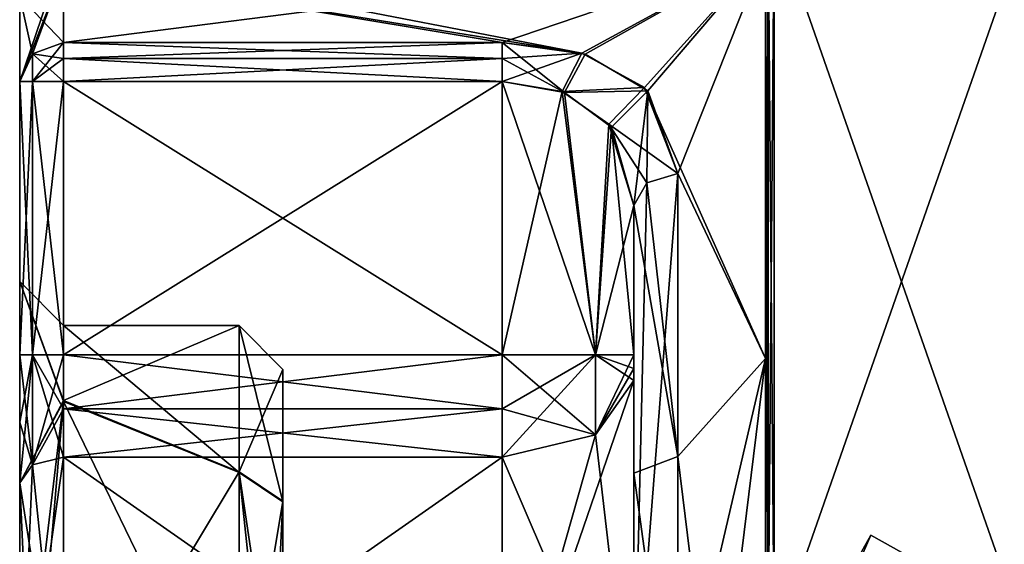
# Model space of a CAD drawing. Extents: x -23 to 470, y -1800 to 0.
# Tile 135 of 213: x -23.1 to -11.88, y -25.49 to -19.51. Entities that reach past the tile are written whole.
import ezdxf

# ---------------------------------------------------------------- set-up
doc = ezdxf.new("R2010")
doc.units = 0
doc.header["$LTSCALE"] = 61.997326
for name, color, linetype in [('1003', 7, 'CONTINUOUS'), ('1007', 7, 'CONTINUOUS'), ('909', 7, 'CONTINUOUS'), ('915', 7, 'CONTINUOUS'), ('916', 7, 'CONTINUOUS'), ('917', 7, 'CONTINUOUS'), ('921', 7, 'CONTINUOUS'), ('923', 7, 'CONTINUOUS'), ('925', 7, 'CONTINUOUS'), ('929', 7, 'CONTINUOUS'), ('930', 7, 'CONTINUOUS'), ('931', 7, 'CONTINUOUS'), ('932', 7, 'CONTINUOUS'), ('933', 7, 'CONTINUOUS'), ('934', 7, 'CONTINUOUS'), ('936', 7, 'CONTINUOUS'), ('937', 7, 'CONTINUOUS'), ('938', 7, 'CONTINUOUS'), ('943', 7, 'CONTINUOUS'), ('944', 7, 'CONTINUOUS'), ('945', 7, 'CONTINUOUS'), ('946', 7, 'CONTINUOUS'), ('948', 7, 'CONTINUOUS'), ('949', 7, 'CONTINUOUS'), ('950', 7, 'CONTINUOUS'), ('951', 7, 'CONTINUOUS'), ('954', 7, 'CONTINUOUS'), ('957', 7, 'CONTINUOUS'), ('958', 7, 'CONTINUOUS'), ('959', 7, 'CONTINUOUS'), ('963', 7, 'CONTINUOUS'), ('964', 7, 'CONTINUOUS'), ('965', 7, 'CONTINUOUS'), ('966', 7, 'CONTINUOUS'), ('967', 7, 'CONTINUOUS'), ('972', 7, 'CONTINUOUS'), ('974', 7, 'CONTINUOUS'), ('975', 7, 'CONTINUOUS'), ('991', 7, 'CONTINUOUS'), ('992', 7, 'CONTINUOUS')]:
    doc.layers.add(name, color=color, linetype=linetype)

msp = doc.modelspace()

# ---------------------------------------------------------------- linework, layer by layer
at = {"layer": '1003', "color": 7, "linetype": 'CONTINUOUS'}
for points in [[(-14.571, -18.367, 7.106), (-14.6, -18.414, 7.052), (-14.571, -26.663, 11.895), (-14.571, -18.367, 7.106)], [(-14.5, -26.653, 11.924), (-14.5, -18.347, 7.128), (-14.571, -18.367, 7.106), (-14.5, -26.653, 11.924)], [(-14.5, -26.653, 11.924), (-14.571, -18.367, 7.106), (-14.571, -26.663, 11.895), (-14.5, -26.653, 11.924)], [(-14.6, -18.414, 7.052), (-14.6, -26.685, 11.827), (-14.571, -26.663, 11.895), (-14.6, -18.414, 7.052)]]:
    msp.add_3dface(points, dxfattribs=at)
at = {"layer": '1007', "color": 7, "linetype": 'CONTINUOUS'}
for points in [[(-14.6, -26.685, -11.827), (-14.6, -18.415, -7.052), (-14.571, -18.367, -7.106), (-14.6, -26.685, -11.827)], [(-14.571, -26.663, -11.895), (-14.6, -26.685, -11.827), (-14.571, -18.367, -7.106), (-14.571, -26.663, -11.895)], [(-14.5, -18.347, -7.128), (-14.5, -26.653, -11.924), (-14.571, -26.663, -11.895), (-14.5, -18.347, -7.128)], [(-14.5, -18.347, -7.128), (-14.571, -26.663, -11.895), (-14.571, -18.367, -7.106), (-14.5, -18.347, -7.128)]]:
    msp.add_3dface(points, dxfattribs=at)
at = {"layer": '909', "color": 7, "linetype": 'CONTINUOUS'}
for points in [[(-23.1, -19.25, 0), (-23.1, -20.218, -4), (-23.1, -20.218, 4), (-23.1, -19.25, 0)], [(-23.1, -20.218, -4), (-23.1, -23.336, -4), (-23.1, -20.218, 4), (-23.1, -20.218, -4)], [(-23.1, -20.218, 4), (-23.1, -23.336, -4), (-23.1, -22.5, 0.001), (-23.1, -20.218, 4)], [(-23.1, -23.336, 4), (-23.1, -20.218, 4), (-23.1, -22.5, 0.001), (-23.1, -23.336, 4)], [(-23.1, -24.102, -4.12), (-23.1, -24.794, -4.469), (-23.1, -22.5, 0.001), (-23.1, -24.102, -4.12)], [(-23.1, -23.336, -4), (-23.1, -24.102, -4.12), (-23.1, -22.5, 0.001), (-23.1, -23.336, -4)], [(-23.1, -24.102, 4.12), (-23.1, -23.336, 4), (-23.1, -22.5, 0.001), (-23.1, -24.102, 4.12)], [(-23.1, -24.794, 4.469), (-23.1, -24.102, 4.12), (-23.1, -22.5, 0.001), (-23.1, -24.794, 4.469)]]:
    msp.add_3dface(points, dxfattribs=at)
at = {"layer": '915', "color": 7, "linetype": 'CONTINUOUS'}
for points in [[(-14.6, -18.75), (-14.6, -23.375, 8.011), (-14.6, -17.1, 4.776), (-14.6, -18.75)], [(-14.6, -17.1, 4.776), (-14.6, -23.375, 8.011), (-14.6, -17.645, 5.863), (-14.6, -17.1, 4.776)], [(-14.6, -17.645, 5.863), (-14.6, -23.375, 8.011), (-14.6, -18.414, 7.052), (-14.6, -17.645, 5.863)], [(-14.6, -18.414, 7.052), (-14.6, -23.375, 8.011), (-14.6, -29.315, 11.827), (-14.6, -18.414, 7.052)], [(-14.6, -26.685, 11.827), (-14.6, -18.414, 7.052), (-14.6, -29.315, 11.827), (-14.6, -26.685, 11.827)], [(-14.6, -23.375, -8.011), (-14.6, -18.75), (-14.6, -18.415, -7.052), (-14.6, -23.375, -8.011)], [(-14.6, -26.685, -11.827), (-14.6, -23.375, -8.011), (-14.6, -18.415, -7.052), (-14.6, -26.685, -11.827)], [(-14.6, -32.625, -8.011), (-14.6, -23.375, -8.011), (-14.6, -26.685, -11.827), (-14.6, -32.625, -8.011)], [(-14.6, -23.375, 8.011), (-14.6, -32.625, 8.011), (-14.6, -29.315, 11.827), (-14.6, -23.375, 8.011)]]:
    msp.add_3dface(points, dxfattribs=at)
at = {"layer": '916', "color": 7, "linetype": 'CONTINUOUS'}
for points in [[(-17.6, -19.773, 4.229), (-14.6, -18.75), (-22.6, -19.773, 4.229), (-17.6, -19.773, 4.229)], [(-22.6, -19.773, 4.229), (-14.6, -18.75), (-22.6, -18.938, 1.855), (-22.6, -19.773, 4.229)], [(-16.655, -19.907, 4.48), (-14.6, -18.75), (-17.6, -19.773, 4.229), (-16.655, -19.907, 4.48)], [(-15.941, -20.324, 5.162), (-14.6, -18.75), (-16.655, -19.907, 4.48), (-15.941, -20.324, 5.162)], [(-15.6, -21.267, 6.343), (-14.6, -18.75), (-15.941, -20.324, 5.162), (-15.6, -21.267, 6.343)], [(-14.6, -23.375, 8.011), (-14.6, -18.75), (-15.6, -21.267, 6.343), (-14.6, -23.375, 8.011)], [(-15.6, -27.661, 9.244), (-14.6, -23.375, 8.011), (-15.6, -21.267, 6.343), (-15.6, -27.661, 9.244)], [(-14.6, -32.625, 8.011), (-14.6, -23.375, 8.011), (-15.6, -31.51, 8.558), (-14.6, -32.625, 8.011)], [(-15.6, -31.51, 8.558), (-14.6, -23.375, 8.011), (-15.6, -27.661, 9.244), (-15.6, -31.51, 8.558)]]:
    msp.add_3dface(points, dxfattribs=at)
at = {"layer": '917', "color": 7, "linetype": 'CONTINUOUS'}
for points in [[(-22.6, -18.75), (-14.6, -18.75), (-16.693, -19.895, -4.459), (-22.6, -18.75)], [(-22.6, -18.938, -1.856), (-22.6, -18.75), (-16.693, -19.895, -4.459), (-22.6, -18.938, -1.856)], [(-16.693, -19.895, -4.459), (-14.6, -18.75), (-15.979, -20.286, -5.105), (-16.693, -19.895, -4.459)], [(-14.6, -18.75), (-14.6, -23.375, -8.011), (-15.979, -20.286, -5.105), (-14.6, -18.75)], [(-22.6, -19.773, -4.229), (-22.6, -18.938, -1.856), (-17.6, -19.773, -4.229), (-22.6, -19.773, -4.229)], [(-17.6, -19.773, -4.229), (-22.6, -18.938, -1.856), (-16.693, -19.895, -4.459), (-17.6, -19.773, -4.229)], [(-15.979, -20.286, -5.105), (-14.6, -23.375, -8.011), (-15.6, -21.267, -6.343), (-15.979, -20.286, -5.105)], [(-15.6, -21.267, -6.343), (-14.6, -23.375, -8.011), (-15.6, -24.492, -8.559), (-15.6, -21.267, -6.343)], [(-14.6, -23.375, -8.011), (-14.6, -32.625, -8.011), (-15.6, -24.492, -8.559), (-14.6, -23.375, -8.011)], [(-15.6, -24.492, -8.559), (-14.6, -32.625, -8.011), (-15.6, -28.344, -9.244), (-15.6, -24.492, -8.559)]]:
    msp.add_3dface(points, dxfattribs=at)
at = {"layer": '921', "color": 7, "linetype": 'CONTINUOUS'}
for points in [[(-14.5, -18.347, -7.128), (-11.6, -18.347, -7.128), (-11.6, -26.653, -11.924), (-14.5, -18.347, -7.128)], [(-14.5, -18.347, -7.128), (-11.6, -26.653, -11.924), (-14.5, -26.653, -11.924), (-14.5, -18.347, -7.128)]]:
    msp.add_3dface(points, dxfattribs=at)
at = {"layer": '923', "color": 7, "linetype": 'CONTINUOUS'}
for points in [[(-14.5, -26.653, 11.924), (-11.6, -26.653, 11.924), (-11.6, -18.347, 7.128), (-14.5, -26.653, 11.924)], [(-14.5, -26.653, 11.924), (-11.6, -18.347, 7.128), (-14.5, -18.347, 7.128), (-14.5, -26.653, 11.924)]]:
    msp.add_3dface(points, dxfattribs=at)
at = {"layer": '925', "color": 7, "linetype": 'CONTINUOUS'}
for points in [[(-16.1, -23.336, -6), (-16.1, -21.631, -6), (-16.1, -24.682, -8.097), (-16.1, -23.336, -6)], [(-16.1, -23.628, 6.094), (-16.1, -28, 7.5), (-16.1, -21.631, 6), (-16.1, -23.628, 6.094)], [(-16.1, -21.631, 6), (-16.1, -28, 7.5), (-16.1, -27.679, 8.744), (-16.1, -21.631, 6)], [(-16.1, -23.489, 6.024), (-16.1, -23.628, 6.094), (-16.1, -21.631, 6), (-16.1, -23.489, 6.024)], [(-16.1, -23.336, 6), (-16.1, -23.489, 6.024), (-16.1, -21.631, 6), (-16.1, -23.336, 6)], [(-16.1, -23.489, -6.024), (-16.1, -23.336, -6), (-16.1, -24.682, -8.097), (-16.1, -23.489, -6.024)], [(-16.1, -23.628, -6.094), (-16.1, -23.489, -6.024), (-16.1, -24.682, -8.097), (-16.1, -23.628, -6.094)], [(-16.1, -28, -7.5), (-16.1, -23.628, -6.094), (-16.1, -24.682, -8.097), (-16.1, -28, -7.5)], [(-16.1, -28.326, -8.744), (-16.1, -28, -7.5), (-16.1, -24.682, -8.097), (-16.1, -28.326, -8.744)]]:
    msp.add_3dface(points, dxfattribs=at)
at = {"layer": '929', "color": 7, "linetype": 'CONTINUOUS'}
for points in [[(-22.6, -28, -6), (-22.6, -24.502, -4.875), (-17.6, -28, -6), (-22.6, -28, -6)], [(-17.6, -28, -6), (-22.6, -24.502, -4.875), (-17.6, -24.502, -4.875), (-17.6, -28, -6)]]:
    msp.add_3dface(points, dxfattribs=at)
at = {"layer": '930', "color": 7, "linetype": 'CONTINUOUS'}
for points in [[(-22.6, -23.949, -4.596), (-22.6, -23.336, -4.5), (-17.6, -23.948, -4.596), (-22.6, -23.949, -4.596)], [(-17.6, -23.948, -4.596), (-22.6, -23.336, -4.5), (-17.6, -23.336, -4.5), (-17.6, -23.948, -4.596)], [(-17.6, -24.502, -4.875), (-22.6, -23.949, -4.596), (-17.6, -23.948, -4.596), (-17.6, -24.502, -4.875)], [(-17.6, -24.502, -4.875), (-22.6, -24.502, -4.875), (-22.6, -23.949, -4.596), (-17.6, -24.502, -4.875)]]:
    msp.add_3dface(points, dxfattribs=at)
at = {"layer": '931', "color": 7, "linetype": 'CONTINUOUS'}
for points in [[(-17.6, -23.336, -4.5), (-22.6, -23.336, -4.5), (-17.6, -20.218, -4.5), (-17.6, -23.336, -4.5)], [(-22.6, -23.336, -4.5), (-22.6, -20.218, -4.5), (-17.6, -20.218, -4.5), (-22.6, -23.336, -4.5)]]:
    msp.add_3dface(points, dxfattribs=at)
at = {"layer": '932', "color": 7, "linetype": 'CONTINUOUS'}
for points in [[(-22.6, -20.218, 4.5), (-22.6, -23.336, 4.5), (-17.6, -23.336, 4.5), (-22.6, -20.218, 4.5)], [(-17.6, -20.218, 4.5), (-22.6, -20.218, 4.5), (-17.6, -23.336, 4.5), (-17.6, -20.218, 4.5)]]:
    msp.add_3dface(points, dxfattribs=at)
at = {"layer": '933', "color": 7, "linetype": 'CONTINUOUS'}
for points in [[(-17.6, -23.336, 4.5), (-22.6, -23.336, 4.5), (-22.6, -23.949, 4.596), (-17.6, -23.336, 4.5)], [(-17.6, -23.336, 4.5), (-22.6, -23.949, 4.596), (-17.6, -23.949, 4.596), (-17.6, -23.336, 4.5)], [(-22.6, -23.949, 4.596), (-22.6, -24.502, 4.875), (-17.6, -23.949, 4.596), (-22.6, -23.949, 4.596)], [(-17.6, -23.949, 4.596), (-22.6, -24.502, 4.875), (-17.6, -24.502, 4.875), (-17.6, -23.949, 4.596)]]:
    msp.add_3dface(points, dxfattribs=at)
at = {"layer": '934', "color": 7, "linetype": 'CONTINUOUS'}
for points in [[(-17.6, -24.502, 4.875), (-22.6, -24.502, 4.875), (-22.6, -28, 6), (-17.6, -24.502, 4.875)], [(-17.6, -24.502, 4.875), (-22.6, -28, 6), (-17.6, -28, 6), (-17.6, -24.502, 4.875)]]:
    msp.add_3dface(points, dxfattribs=at)
at = {"layer": '936', "color": 7, "linetype": 'CONTINUOUS'}
for points in [[(-17.6, -20.218, 4.5), (-17.6, -23.336, 4.5), (-16.539, -23.336, 4.939), (-17.6, -20.218, 4.5)], [(-17.6, -20.218, 4.5), (-16.539, -23.336, 4.939), (-16.891, -20.345, 4.678), (-17.6, -20.218, 4.5)], [(-16.891, -20.345, 4.678), (-16.539, -23.336, 4.939), (-16.356, -20.739, 5.162), (-16.891, -20.345, 4.678)], [(-16.539, -23.336, 4.939), (-16.1, -23.336, 6), (-16.356, -20.739, 5.162), (-16.539, -23.336, 4.939)], [(-16.1, -23.336, 6), (-16.1, -21.631, 6), (-16.356, -20.739, 5.162), (-16.1, -23.336, 6)]]:
    msp.add_3dface(points, dxfattribs=at)
at = {"layer": '937', "color": 7, "linetype": 'CONTINUOUS'}
for points in [[(-17.6, -23.336, 4.5), (-17.6, -23.949, 4.596), (-16.539, -24.246, 5.232), (-17.6, -23.336, 4.5)], [(-16.539, -23.336, 4.939), (-17.6, -23.336, 4.5), (-16.539, -24.246, 5.232), (-16.539, -23.336, 4.939)], [(-16.1, -23.628, 6.094), (-16.1, -23.489, 6.024), (-16.539, -23.336, 4.939), (-16.1, -23.628, 6.094)], [(-16.1, -23.628, 6.094), (-16.539, -23.336, 4.939), (-16.539, -24.246, 5.232), (-16.1, -23.628, 6.094)], [(-16.1, -23.489, 6.024), (-16.1, -23.336, 6), (-16.539, -23.336, 4.939), (-16.1, -23.489, 6.024)], [(-17.6, -23.949, 4.596), (-17.6, -24.502, 4.875), (-16.539, -24.246, 5.232), (-17.6, -23.949, 4.596)]]:
    msp.add_3dface(points, dxfattribs=at)
at = {"layer": '938', "color": 7, "linetype": 'CONTINUOUS'}
for points in [[(-16.1, -28, 7.5), (-16.1, -23.628, 6.094), (-17.6, -28, 6), (-16.1, -28, 7.5)], [(-17.6, -28, 6), (-16.1, -23.628, 6.094), (-16.539, -24.246, 5.232), (-17.6, -28, 6)], [(-17.6, -24.502, 4.875), (-17.6, -28, 6), (-16.539, -24.246, 5.232), (-17.6, -24.502, 4.875)]]:
    msp.add_3dface(points, dxfattribs=at)
at = {"layer": '943', "color": 7, "linetype": 'CONTINUOUS'}
for points in [[(-16.1, -23.628, -6.094), (-16.1, -28, -7.5), (-16.539, -24.246, -5.232), (-16.1, -23.628, -6.094)], [(-16.1, -28, -7.5), (-17.6, -24.502, -4.875), (-16.539, -24.246, -5.232), (-16.1, -28, -7.5)], [(-16.1, -28, -7.5), (-17.6, -28, -6), (-17.6, -24.502, -4.875), (-16.1, -28, -7.5)]]:
    msp.add_3dface(points, dxfattribs=at)
at = {"layer": '944', "color": 7, "linetype": 'CONTINUOUS'}
for points in [[(-17.6, -24.502, -4.875), (-17.6, -23.948, -4.596), (-16.539, -23.336, -4.939), (-17.6, -24.502, -4.875)], [(-16.539, -24.246, -5.232), (-17.6, -24.502, -4.875), (-16.539, -23.336, -4.939), (-16.539, -24.246, -5.232)], [(-17.6, -23.948, -4.596), (-17.6, -23.336, -4.5), (-16.539, -23.336, -4.939), (-17.6, -23.948, -4.596)], [(-16.1, -23.336, -6), (-16.1, -23.489, -6.024), (-16.539, -24.246, -5.232), (-16.1, -23.336, -6)], [(-16.1, -23.336, -6), (-16.539, -24.246, -5.232), (-16.539, -23.336, -4.939), (-16.1, -23.336, -6)], [(-16.1, -23.489, -6.024), (-16.1, -23.628, -6.094), (-16.539, -24.246, -5.232), (-16.1, -23.489, -6.024)]]:
    msp.add_3dface(points, dxfattribs=at)
at = {"layer": '945', "color": 7, "linetype": 'CONTINUOUS'}
for points in [[(-17.6, -23.336, -4.5), (-17.6, -20.218, -4.5), (-16.919, -20.334, -4.663), (-17.6, -23.336, -4.5)], [(-16.539, -23.336, -4.939), (-17.6, -23.336, -4.5), (-16.919, -20.334, -4.663), (-16.539, -23.336, -4.939)], [(-16.384, -20.703, -5.122), (-16.539, -23.336, -4.939), (-16.919, -20.334, -4.663), (-16.384, -20.703, -5.122)], [(-16.1, -21.631, -6), (-16.539, -23.336, -4.939), (-16.384, -20.703, -5.122), (-16.1, -21.631, -6)], [(-16.1, -21.631, -6), (-16.1, -23.336, -6), (-16.539, -23.336, -4.939), (-16.1, -21.631, -6)]]:
    msp.add_3dface(points, dxfattribs=at)
at = {"layer": '946', "color": 7, "linetype": 'CONTINUOUS'}
for points in [[(-20.1, -23.5, 0.006), (-20.1, -25.001, -3.355), (-20.1, -25.5, -2.5), (-20.1, -23.5, 0.006)], [(-20.1, -25.01, 3.363), (-20.1, -23.5, 0.006), (-20.1, -25.5, 2.5), (-20.1, -25.01, 3.363)], [(-20.1, -25.5, 2.5), (-20.1, -23.5, 0.006), (-20.1, -25.5, -2.5), (-20.1, -25.5, 2.5)], [(-20.1, -25.001, -3.355), (-20.1, -28, -4.5), (-20.1, -30.99, -3.363), (-20.1, -25.001, -3.355)], [(-20.1, -25.001, -3.355), (-20.1, -30.99, -3.363), (-20.1, -30.5, -2.5), (-20.1, -25.001, -3.355)], [(-20.1, -25.5, -2.5), (-20.1, -25.001, -3.355), (-20.1, -30.5, -2.5), (-20.1, -25.5, -2.5)], [(-20.1, -28, 4.5), (-20.1, -25.01, 3.363), (-20.1, -30.999, 3.355), (-20.1, -28, 4.5)], [(-20.1, -30.999, 3.355), (-20.1, -25.01, 3.363), (-20.1, -25.5, 2.5), (-20.1, -30.999, 3.355)]]:
    msp.add_3dface(points, dxfattribs=at)
at = {"layer": '948', "color": 7, "linetype": 'CONTINUOUS'}
for points in [[(-22.6, -23, 0.012), (-22.6, -23.854, -2.794), (-20.6, -23, 0.007), (-22.6, -23, 0.012)], [(-20.6, -23, 0.007), (-22.6, -23.854, -2.794), (-20.6, -24.667, -3.727), (-20.6, -23, 0.007)], [(-22.6, -23.867, 2.814), (-22.6, -23, 0.012), (-20.6, -24.677, 3.736), (-22.6, -23.867, 2.814)], [(-20.6, -24.677, 3.736), (-22.6, -23, 0.012), (-20.6, -23, 0.007), (-20.6, -24.677, 3.736)], [(-22.6, -23.854, -2.794), (-22.6, -28, -5), (-20.6, -24.667, -3.727), (-22.6, -23.854, -2.794)], [(-20.6, -28, 5), (-22.6, -28, 5), (-22.6, -23.867, 2.814), (-20.6, -28, 5)], [(-20.6, -28, 5), (-22.6, -23.867, 2.814), (-20.6, -24.677, 3.736), (-20.6, -28, 5)], [(-22.6, -28, -5), (-20.6, -28, -5), (-20.6, -24.667, -3.727), (-22.6, -28, -5)]]:
    msp.add_3dface(points, dxfattribs=at)
at = {"layer": '949', "color": 7, "linetype": 'CONTINUOUS'}
for points in [[(-17.6, -19.773, 4.229), (-22.6, -19.773, 4.229), (-22.6, -19.956, 4.426), (-17.6, -19.773, 4.229)], [(-17.6, -19.957, 4.427), (-17.6, -19.773, 4.229), (-22.6, -19.956, 4.426), (-17.6, -19.957, 4.427)], [(-22.6, -20.218, 4.5), (-17.6, -19.957, 4.427), (-22.6, -19.956, 4.426), (-22.6, -20.218, 4.5)], [(-22.6, -20.218, 4.5), (-17.6, -20.218, 4.5), (-17.6, -19.957, 4.427), (-22.6, -20.218, 4.5)]]:
    msp.add_3dface(points, dxfattribs=at)
at = {"layer": '950', "color": 7, "linetype": 'CONTINUOUS'}
for points in [[(-16.655, -19.907, 4.48), (-17.6, -19.773, 4.229), (-16.891, -20.345, 4.678), (-16.655, -19.907, 4.48)], [(-16.891, -20.345, 4.678), (-17.6, -19.773, 4.229), (-17.6, -19.957, 4.427), (-16.891, -20.345, 4.678)], [(-17.6, -20.218, 4.5), (-16.891, -20.345, 4.678), (-17.6, -19.957, 4.427), (-17.6, -20.218, 4.5)], [(-15.941, -20.324, 5.162), (-16.655, -19.907, 4.48), (-16.891, -20.345, 4.678), (-15.941, -20.324, 5.162)], [(-15.941, -20.324, 5.162), (-16.891, -20.345, 4.678), (-16.356, -20.739, 5.162), (-15.941, -20.324, 5.162)], [(-16.1, -21.631, 6), (-15.941, -20.324, 5.162), (-16.356, -20.739, 5.162), (-16.1, -21.631, 6)], [(-15.941, -20.324, 5.162), (-16.1, -21.631, 6), (-15.954, -21.374, 6.242), (-15.941, -20.324, 5.162)], [(-15.6, -21.267, 6.343), (-15.941, -20.324, 5.162), (-15.954, -21.374, 6.242), (-15.6, -21.267, 6.343)]]:
    msp.add_3dface(points, dxfattribs=at)
at = {"layer": '951', "color": 7, "linetype": 'CONTINUOUS'}
for points in [[(-15.6, -27.661, 9.244), (-15.6, -21.267, 6.343), (-16.1, -27.679, 8.744), (-15.6, -27.661, 9.244)], [(-16.1, -27.679, 8.744), (-15.6, -21.267, 6.343), (-15.954, -21.374, 6.242), (-16.1, -27.679, 8.744)], [(-16.1, -21.631, 6), (-16.1, -27.679, 8.744), (-15.954, -21.374, 6.242), (-16.1, -21.631, 6)]]:
    msp.add_3dface(points, dxfattribs=at)
at = {"layer": '954', "color": 7, "linetype": 'CONTINUOUS'}
for points in [[(-23.1, -19.25, 0), (-23.1, -20.218, 4), (-22.6, -18.75), (-23.1, -19.25, 0)], [(-23.1, -20.218, 4), (-22.6, -18.938, 1.855), (-22.6, -18.75), (-23.1, -20.218, 4)], [(-23.1, -19.25, 0), (-22.6, -18.938, -1.856), (-22.6, -19.773, -4.229), (-23.1, -19.25, 0)], [(-22.6, -18.938, 1.855), (-23.1, -20.218, 4), (-22.954, -19.903, 4.162), (-22.6, -18.938, 1.855)], [(-22.6, -19.773, 4.229), (-22.6, -18.938, 1.855), (-22.954, -19.903, 4.162), (-22.6, -19.773, 4.229)], [(-23.1, -20.218, -4), (-23.1, -19.25, 0), (-22.953, -19.903, -4.162), (-23.1, -20.218, -4)], [(-23.1, -19.25, 0), (-22.6, -19.773, -4.229), (-22.953, -19.903, -4.162), (-23.1, -19.25, 0)]]:
    msp.add_3dface(points, dxfattribs=at)
at = {"layer": '957', "color": 7, "linetype": 'CONTINUOUS'}
for points in [[(-15.6, -21.267, -6.343), (-15.6, -24.492, -8.559), (-15.954, -21.374, -6.242), (-15.6, -21.267, -6.343)], [(-15.6, -24.492, -8.559), (-16.1, -21.631, -6), (-15.954, -21.374, -6.242), (-15.6, -24.492, -8.559)], [(-16.1, -21.631, -6), (-15.6, -24.492, -8.559), (-16.1, -24.682, -8.097), (-16.1, -21.631, -6)], [(-15.6, -24.492, -8.559), (-15.6, -28.344, -9.244), (-16.1, -24.682, -8.097), (-15.6, -24.492, -8.559)], [(-15.6, -28.344, -9.244), (-16.1, -28.326, -8.744), (-16.1, -24.682, -8.097), (-15.6, -28.344, -9.244)]]:
    msp.add_3dface(points, dxfattribs=at)
at = {"layer": '958', "color": 7, "linetype": 'CONTINUOUS'}
for points in [[(-17.6, -19.773, -4.229), (-16.693, -19.895, -4.459), (-17.6, -19.957, -4.427), (-17.6, -19.773, -4.229)], [(-17.6, -20.218, -4.5), (-16.693, -19.895, -4.459), (-16.919, -20.334, -4.663), (-17.6, -20.218, -4.5)], [(-16.693, -19.895, -4.459), (-17.6, -20.218, -4.5), (-17.6, -19.957, -4.427), (-16.693, -19.895, -4.459)], [(-16.693, -19.895, -4.459), (-15.979, -20.286, -5.105), (-16.919, -20.334, -4.663), (-16.693, -19.895, -4.459)], [(-15.979, -20.286, -5.105), (-16.384, -20.703, -5.122), (-16.919, -20.334, -4.663), (-15.979, -20.286, -5.105)], [(-15.979, -20.286, -5.105), (-15.6, -21.267, -6.343), (-16.384, -20.703, -5.122), (-15.979, -20.286, -5.105)], [(-16.384, -20.703, -5.122), (-15.6, -21.267, -6.343), (-15.954, -21.374, -6.242), (-16.384, -20.703, -5.122)], [(-16.1, -21.631, -6), (-16.384, -20.703, -5.122), (-15.954, -21.374, -6.242), (-16.1, -21.631, -6)]]:
    msp.add_3dface(points, dxfattribs=at)
at = {"layer": '959', "color": 7, "linetype": 'CONTINUOUS'}
for points in [[(-22.6, -19.773, -4.229), (-17.6, -19.773, -4.229), (-17.6, -19.957, -4.427), (-22.6, -19.773, -4.229)], [(-22.6, -19.773, -4.229), (-17.6, -19.957, -4.427), (-22.6, -19.957, -4.427), (-22.6, -19.773, -4.229)], [(-17.6, -20.218, -4.5), (-22.6, -20.218, -4.5), (-22.6, -19.957, -4.427), (-17.6, -20.218, -4.5)], [(-17.6, -19.957, -4.427), (-17.6, -20.218, -4.5), (-22.6, -19.957, -4.427), (-17.6, -19.957, -4.427)]]:
    msp.add_3dface(points, dxfattribs=at)
at = {"layer": '963', "color": 7, "linetype": 'CONTINUOUS'}
for points in [[(-23.1, -22.5, 0.001), (-23.1, -24.794, -4.469), (-22.6, -23.854, -2.794), (-23.1, -22.5, 0.001)], [(-23.1, -24.794, 4.469), (-23.1, -22.5, 0.001), (-22.6, -23.867, 2.814), (-23.1, -24.794, 4.469)], [(-23.1, -22.5, 0.001), (-22.6, -23.854, -2.794), (-22.6, -23, 0.012), (-23.1, -22.5, 0.001)], [(-23.1, -22.5, 0.001), (-22.6, -23, 0.012), (-22.6, -23.867, 2.814), (-23.1, -22.5, 0.001)], [(-22.6, -23.854, -2.794), (-23.1, -24.794, -4.469), (-23.1, -28, -5.5), (-22.6, -23.854, -2.794)], [(-22.6, -23.854, -2.794), (-23.1, -28, -5.5), (-22.954, -28, -5.146), (-22.6, -23.854, -2.794)], [(-22.6, -28, 5), (-23.1, -24.794, 4.469), (-22.6, -23.867, 2.814), (-22.6, -28, 5)], [(-22.6, -28, -5), (-22.6, -23.854, -2.794), (-22.954, -28, -5.146), (-22.6, -28, -5)], [(-22.6, -28, 6), (-22.6, -24.502, 4.875), (-23.1, -28, 5.5), (-22.6, -28, 6)], [(-23.1, -28, 5.5), (-22.6, -24.502, 4.875), (-22.954, -24.588, 4.756), (-23.1, -28, 5.5)], [(-22.6, -24.502, -4.875), (-22.6, -28, -6), (-22.954, -24.588, -4.756), (-22.6, -24.502, -4.875)], [(-22.6, -28, -6), (-23.1, -24.794, -4.469), (-22.954, -24.588, -4.756), (-22.6, -28, -6)], [(-23.1, -24.794, 4.469), (-23.1, -28, 5.5), (-22.954, -24.588, 4.756), (-23.1, -24.794, 4.469)], [(-23.1, -24.794, -4.469), (-22.6, -28, -6), (-23.1, -28, -5.5), (-23.1, -24.794, -4.469)], [(-23.1, -24.794, 4.469), (-22.6, -28, 5), (-22.954, -28, 5.146), (-23.1, -24.794, 4.469)], [(-23.1, -24.794, 4.469), (-22.954, -28, 5.146), (-23.1, -28, 5.5), (-23.1, -24.794, 4.469)]]:
    msp.add_3dface(points, dxfattribs=at)
at = {"layer": '964', "color": 7, "linetype": 'CONTINUOUS'}
for points in [[(-23.1, -24.794, -4.469), (-23.1, -24.102, -4.12), (-22.954, -23.336, -4.354), (-23.1, -24.794, -4.469)], [(-22.954, -24.588, -4.756), (-23.1, -24.794, -4.469), (-22.954, -23.336, -4.354), (-22.954, -24.588, -4.756)], [(-23.1, -24.102, -4.12), (-23.1, -23.336, -4), (-22.954, -23.336, -4.354), (-23.1, -24.102, -4.12)], [(-22.6, -23.336, -4.5), (-22.6, -23.949, -4.596), (-22.954, -24.588, -4.756), (-22.6, -23.336, -4.5)], [(-22.6, -23.336, -4.5), (-22.954, -24.588, -4.756), (-22.954, -23.336, -4.354), (-22.6, -23.336, -4.5)], [(-22.6, -23.949, -4.596), (-22.6, -24.502, -4.875), (-22.954, -24.588, -4.756), (-22.6, -23.949, -4.596)]]:
    msp.add_3dface(points, dxfattribs=at)
at = {"layer": '965', "color": 7, "linetype": 'CONTINUOUS'}
for points in [[(-23.1, -23.336, -4), (-23.1, -20.218, -4), (-22.953, -20.218, -4.354), (-23.1, -23.336, -4)], [(-22.954, -23.336, -4.354), (-23.1, -23.336, -4), (-22.953, -20.218, -4.354), (-22.954, -23.336, -4.354)], [(-22.6, -20.218, -4.5), (-22.6, -23.336, -4.5), (-22.954, -23.336, -4.354), (-22.6, -20.218, -4.5)], [(-22.6, -20.218, -4.5), (-22.954, -23.336, -4.354), (-22.953, -20.218, -4.354), (-22.6, -20.218, -4.5)]]:
    msp.add_3dface(points, dxfattribs=at)
at = {"layer": '966', "color": 7, "linetype": 'CONTINUOUS'}
for points in [[(-23.1, -20.218, 4), (-23.1, -23.336, 4), (-22.954, -23.336, 4.354), (-23.1, -20.218, 4)], [(-23.1, -20.218, 4), (-22.954, -23.336, 4.354), (-22.954, -20.218, 4.353), (-23.1, -20.218, 4)], [(-22.6, -23.336, 4.5), (-22.6, -20.218, 4.5), (-22.954, -20.218, 4.353), (-22.6, -23.336, 4.5)], [(-22.954, -23.336, 4.354), (-22.6, -23.336, 4.5), (-22.954, -20.218, 4.353), (-22.954, -23.336, 4.354)]]:
    msp.add_3dface(points, dxfattribs=at)
at = {"layer": '967', "color": 7, "linetype": 'CONTINUOUS'}
for points in [[(-23.1, -23.336, 4), (-23.1, -24.102, 4.12), (-22.954, -24.588, 4.756), (-23.1, -23.336, 4)], [(-23.1, -23.336, 4), (-22.954, -24.588, 4.756), (-22.954, -23.336, 4.354), (-23.1, -23.336, 4)], [(-22.6, -23.949, 4.596), (-22.6, -23.336, 4.5), (-22.954, -23.336, 4.354), (-22.6, -23.949, 4.596)], [(-22.6, -24.502, 4.875), (-22.6, -23.949, 4.596), (-22.954, -23.336, 4.354), (-22.6, -24.502, 4.875)], [(-22.954, -24.588, 4.756), (-22.6, -24.502, 4.875), (-22.954, -23.336, 4.354), (-22.954, -24.588, 4.756)], [(-23.1, -24.102, 4.12), (-23.1, -24.794, 4.469), (-22.954, -24.588, 4.756), (-23.1, -24.102, 4.12)]]:
    msp.add_3dface(points, dxfattribs=at)
at = {"layer": '972', "color": 7, "linetype": 'CONTINUOUS'}
for points in [[(-20.1, -23.5, 0.006), (-20.1, -25.01, 3.363), (-20.6, -23, 0.007), (-20.1, -23.5, 0.006)], [(-20.1, -23.5, 0.006), (-20.6, -23, 0.007), (-20.6, -24.667, -3.727), (-20.1, -23.5, 0.006)], [(-20.1, -25.01, 3.363), (-20.6, -24.677, 3.736), (-20.6, -23, 0.007), (-20.1, -25.01, 3.363)], [(-20.1, -25.001, -3.355), (-20.1, -23.5, 0.006), (-20.6, -24.667, -3.727), (-20.1, -25.001, -3.355)], [(-20.6, -28, -5), (-20.1, -25.001, -3.355), (-20.6, -24.667, -3.727), (-20.6, -28, -5)], [(-20.1, -25.01, 3.363), (-20.1, -28, 4.5), (-20.6, -24.677, 3.736), (-20.1, -25.01, 3.363)], [(-20.6, -24.677, 3.736), (-20.1, -28, 4.5), (-20.246, -28, 4.854), (-20.6, -24.677, 3.736)], [(-20.6, -28, 5), (-20.6, -24.677, 3.736), (-20.246, -28, 4.854), (-20.6, -28, 5)], [(-20.1, -25.001, -3.355), (-20.6, -28, -5), (-20.246, -28, -4.854), (-20.1, -25.001, -3.355)], [(-20.1, -28, -4.5), (-20.1, -25.001, -3.355), (-20.246, -28, -4.854), (-20.1, -28, -4.5)]]:
    msp.add_3dface(points, dxfattribs=at)
at = {"layer": '974', "color": 7, "linetype": 'CONTINUOUS'}
for points in [[(-22.6, -19.773, 4.229), (-22.954, -19.903, 4.162), (-22.6, -19.956, 4.426), (-22.6, -19.773, 4.229)], [(-23.1, -20.218, 4), (-22.954, -20.218, 4.353), (-22.954, -19.903, 4.162), (-23.1, -20.218, 4)], [(-22.954, -20.218, 4.353), (-22.6, -20.218, 4.5), (-22.954, -19.903, 4.162), (-22.954, -20.218, 4.353)], [(-22.954, -19.903, 4.162), (-22.6, -20.218, 4.5), (-22.6, -19.956, 4.426), (-22.954, -19.903, 4.162)]]:
    msp.add_3dface(points, dxfattribs=at)
at = {"layer": '975', "color": 7, "linetype": 'CONTINUOUS'}
for points in [[(-22.6, -19.773, -4.229), (-22.953, -20.218, -4.354), (-22.953, -19.903, -4.162), (-22.6, -19.773, -4.229)], [(-22.953, -20.218, -4.354), (-22.6, -19.773, -4.229), (-22.6, -19.957, -4.427), (-22.953, -20.218, -4.354)], [(-22.953, -20.218, -4.354), (-23.1, -20.218, -4), (-22.953, -19.903, -4.162), (-22.953, -20.218, -4.354)], [(-22.6, -20.218, -4.5), (-22.953, -20.218, -4.354), (-22.6, -19.957, -4.427), (-22.6, -20.218, -4.5)]]:
    msp.add_3dface(points, dxfattribs=at)
at = {"layer": '991', "color": 7, "linetype": 'CONTINUOUS'}
msp.add_3dface([(-12.081, -26.128, -1.514), (-12.081, -26.128, 1.514), (-13.401, -25.388), (-12.081, -26.128, -1.514)], dxfattribs=at)
at = {"layer": '992', "color": 7, "linetype": 'CONTINUOUS'}
for points in [[(-13.401, -25.388), (-12.081, -26.128, 1.514), (-20.64, -38.297, 0), (-13.401, -25.388)], [(-19.319, -39.037, -1.514), (-13.401, -25.388), (-20.64, -38.297, 0), (-19.319, -39.037, -1.514)], [(-12.081, -26.128, -1.514), (-13.401, -25.388), (-19.319, -39.037, -1.514), (-12.081, -26.128, -1.514)]]:
    msp.add_3dface(points, dxfattribs=at)

doc.saveas('drawing.dxf')
